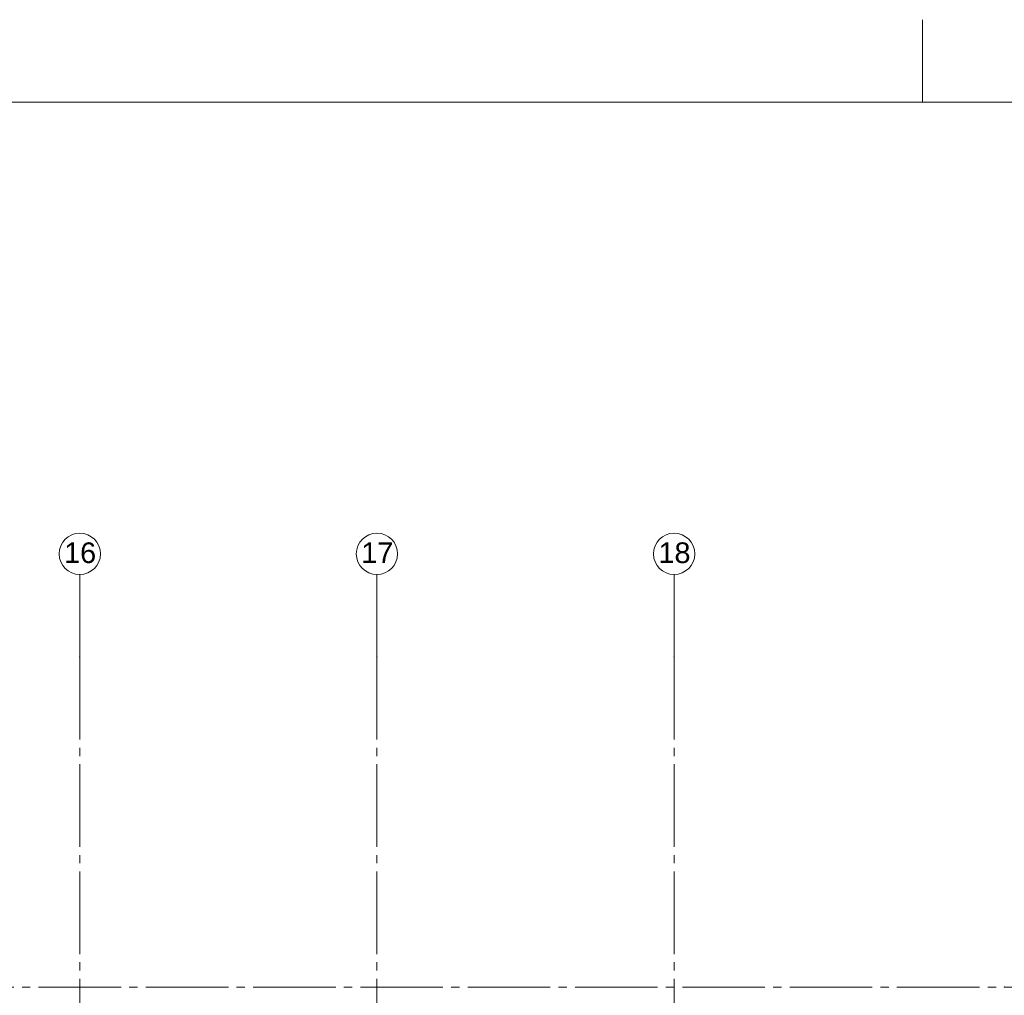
# Paper-space layout '19061B VOn 010b Plattegrond begane grond' of a CAD drawing. Header units: millimetres. Extents: x 10 to 1052, y 0 to 594.
# Tile 41 of 42: x 731 to 851, y 476 to 594. Entities that reach past the tile are written whole.
import ezdxf
from ezdxf.xclip import XClip

# ---------------------------------------------------------------- set-up
doc = ezdxf.new("R2010")
doc.units = ezdxf.units.MM
doc.header["$MEASUREMENT"] = 0
doc.header["$XCLIPFRAME"] = 0
doc.linetypes.add('B0204', pattern=[13, 10, -1, 1, -1])
doc.layers.add('A Stramien', color=7, linetype='Continuous')
doc.styles.add('GENERATED_STYLE_4', font='txt')

# ---------------------------------------------------------------- blocks, each defined once
blk = doc.blocks.new('Drawing_2_1', base_point=(162.76, 134.76))
at = {"layer": 'A Stramien', "color": 9, "linetype": 'B0204', "lineweight": 0}
for p, q in [((738.76, 516.76), (738.76, 526.76)), ((774.76, 516.76), (774.76, 526.76)), ((810.76, 516.76), (810.76, 526.76)), ((738.76, 516.76), (738.76, 94.76)), ((774.76, 516.76), (774.76, 94.76)), ((810.76, 516.76), (810.76, 94.76)), ((122.76, 476.76), (850.76, 476.76)), ((850.76, 476.76), (860.76, 476.76))]:
    blk.add_line(p, q, dxfattribs=at)
at = {"layer": 'A Stramien', "color": 2, "linetype": 'Continuous', "lineweight": 0, "flags": 128}
for points in [[(738.76, 526.76, 1), (738.76, 531.76, 1)], [(774.76, 526.76, 1), (774.76, 531.76, 1)], [(810.76, 526.76, 1), (810.76, 531.76, 1)]]:
    blk.add_lwpolyline(points, format="xyb", close=True, dxfattribs=at)
at = {"layer": 'A Stramien', "color": 9, "linetype": 'B0204', "lineweight": 0}
for p in [(738.76, 516.76), (738.76, 516.76), (774.76, 516.76), (774.76, 516.76), (810.76, 516.76), (810.76, 516.76), (850.76, 476.76), (850.76, 476.76)]:
    blk.add_point(p, dxfattribs=at)
at = {"layer": 'A Stramien', "color": 2, "linetype": 'Continuous', "lineweight": 0, "char_height": 2.5, "attachment_point": 4, "style": 'GENERATED_STYLE_4'}
for s, insert in [('\\A1;{\\pql;\\pt0;\\fArial|b0|i0|c0|p38;16}', (736.86, 529.38)), ('\\A1;{\\pql;\\pt0;\\fArial|b0|i0|c0|p38;17}', (772.86, 529.4)), ('\\A1;{\\pql;\\pt0;\\fArial|b0|i0|c0|p38;18}', (808.86, 529.38))]:
    blk.add_mtext(s, dxfattribs=dict(at, insert=insert))

psp = doc.layouts.new('19061B VOn 010b Plattegrond begane grond')

# ---------------------------------------------------------------- linework, layer by layer
at = {"color": 9, "linetype": 'Continuous', "lineweight": 0}
psp.add_line((840.83, 584), (840.83, 594), dxfattribs=at)
at = {"color": 1, "linetype": 'Continuous', "lineweight": 0, "flags": 128}
psp.add_lwpolyline([(9.91, 584), (911.83, 584), (911.83, 10), (9.91, 10)], close=True, dxfattribs=at)

# ---------------------------------------------------------------- next in the draw order: block references
at = {"color": 4, "linetype": 'Continuous', "lineweight": 0}
ref = psp.add_blockref('Drawing_2_1', (162.76, 134.76), dxfattribs=at)
XClip(ref).set_block_clipping_path([(63.602702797, 41.749456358), (869.5607390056, 554.9340651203)])

doc.saveas('drawing.dxf')
